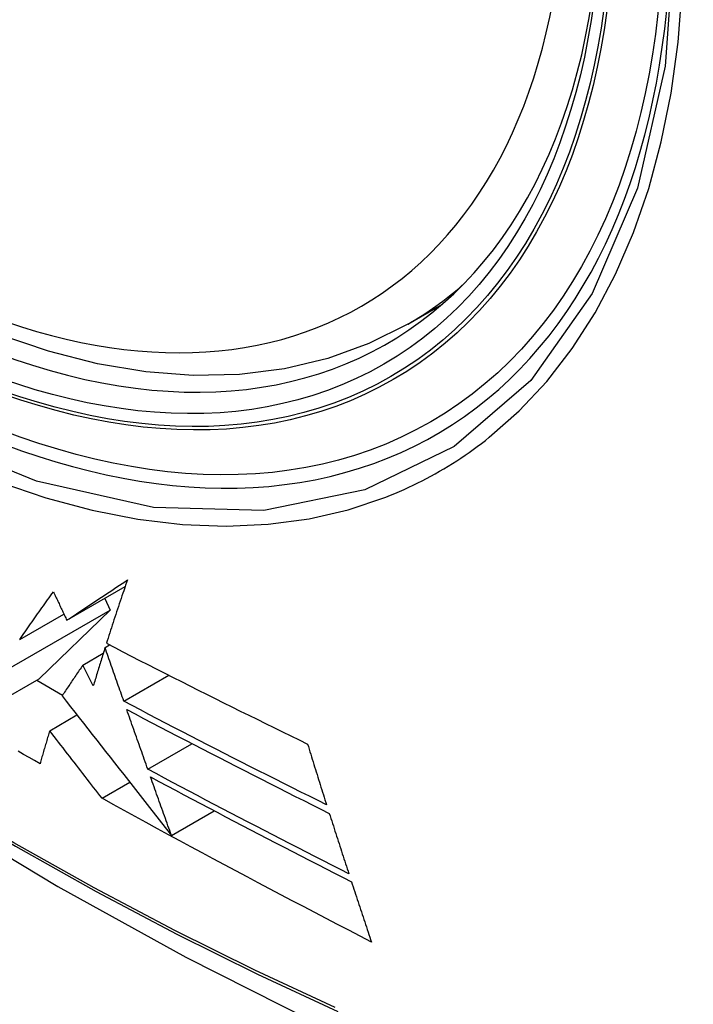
# Model space of a CAD drawing. Header units: inches. Extents: x 378.5 to 447.1, y 142.6 to 213.3.
# Tile 59 of 112: x 379.386 to 379.591, y 190.664 to 190.963. Entities that reach past the tile are written whole.
import ezdxf

# ---------------------------------------------------------------- set-up
doc = ezdxf.new("R2010")
doc.units = ezdxf.units.IN
doc.header["$MEASUREMENT"] = 0
doc.layers.add('Visible Edges(ANSI)', color=7, linetype='Continuous', lineweight=25)
doc.layers.add('Visible Tangent Edges(ANSI)', color=7, linetype='Continuous', lineweight=25)

msp = doc.modelspace()

# ---------------------------------------------------------------- linework, layer by layer
at = {"layer": 'Visible Edges(ANSI)'}
for p, q in [((379.5042, 190.87047), (379.51448, 190.8764)), ((379.40038, 190.78035), (379.41816, 190.79061)), ((379.41194, 190.78702), (379.41354, 190.78343)), ((379.38173, 190.76506), (379.41354, 190.78343)), ((379.38605, 190.7745), (379.39949, 190.78226)), ((379.41354, 190.78343), (379.39197, 190.76254)), ((379.41202, 190.77203), (379.41342, 190.77284)), ((379.40524, 190.7667), (379.41148, 190.7703)), ((379.40846, 190.76039), (379.40524, 190.7667)), ((379.37011, 190.74992), (379.39197, 190.76254)), ((379.41773, 190.75574), (379.4314, 190.76363)), ((379.39123, 190.76211), (379.3991, 190.75757)), ((379.39518, 190.74675), (379.40349, 190.75155)), ((379.42504, 190.73505), (379.43847, 190.74281)), ((379.41111, 190.72619), (379.41955, 190.73107)), ((379.43222, 190.71491), (379.44521, 190.72241))]:
    msp.add_line(p, q, dxfattribs=at)
at = {"layer": 'Visible Edges(ANSI)', "flags": 128}
for points in [[(379.5042, 190.87047), (379.49233, 190.86453), (379.47977, 190.85998), (379.46661, 190.85685), (379.45293, 190.85513), (379.43884, 190.85484), (379.42441, 190.85593), (379.4097, 190.85839), (379.39478, 190.86217), (379.37972, 190.86725), (379.36456, 190.87359), (379.34939, 190.88116), (379.33424, 190.8899), (379.31918, 190.89978), (379.30428, 190.91075), (379.28959, 190.92276), (379.27518, 190.93574), (379.2611, 190.94965), (379.24741, 190.96441)], [(379.09814, 190.9307), (379.13394, 190.89654), (379.17031, 190.86378), (379.20719, 190.83246), (379.24454, 190.80264), (379.2823, 190.77438), (379.32043, 190.74772), (379.35889, 190.72272), (379.39763, 190.69941), (379.4366, 190.67786), (379.47576, 190.6581), (379.51507, 190.6402), (379.55449, 190.62419), (379.59396, 190.61012), (379.63346, 190.59806), (379.67292, 190.58804), (379.7123, 190.58014)], [(379.40038, 190.78035), (379.40112, 190.78084), (379.40186, 190.78133), (379.4026, 190.78183), (379.40335, 190.78232), (379.40409, 190.78282), (379.40484, 190.78332), (379.40559, 190.78382), (379.40635, 190.78433), (379.40711, 190.78483), (379.40787, 190.78534), (379.40864, 190.78584), (379.4094, 190.78635), (379.41017, 190.78687), (379.41095, 190.78738), (379.41173, 190.7879), (379.41251, 190.78841), (379.41329, 190.78893), (379.41407, 190.78945), (379.41486, 190.78998), (379.41566, 190.7905), (379.41645, 190.79103), (379.41725, 190.79156), (379.41806, 190.79209), (379.41886, 190.79262)], [(379.41886, 190.79262), (379.41858, 190.79181), (379.41829, 190.79099), (379.41801, 190.79018), (379.41773, 190.78936), (379.41745, 190.78855), (379.41717, 190.78774), (379.41689, 190.78693), (379.41661, 190.78612), (379.41634, 190.78531), (379.41607, 190.7845), (379.4158, 190.7837), (379.41553, 190.78289), (379.41526, 190.78209), (379.415, 190.78129), (379.41474, 190.78049), (379.41447, 190.77969), (379.41421, 190.77889), (379.41396, 190.77809), (379.4137, 190.7773), (379.41344, 190.77651), (379.41319, 190.77571), (379.41294, 190.77493), (379.41269, 190.77414), (379.41244, 190.77335)], [(379.38605, 190.7745), (379.38647, 190.77509), (379.38688, 190.77568), (379.38729, 190.77628), (379.38771, 190.77687), (379.38812, 190.77747), (379.38854, 190.77807), (379.38896, 190.77867), (379.38939, 190.77927), (379.38981, 190.77987), (379.39023, 190.78047), (379.39066, 190.78108), (379.39109, 190.78168), (379.39152, 190.78229), (379.39195, 190.7829), (379.39238, 190.78351), (379.39281, 190.78412), (379.39325, 190.78473), (379.39368, 190.78534), (379.39412, 190.78595), (379.39456, 190.78656), (379.395, 190.78718), (379.39544, 190.78779), (379.39588, 190.7884), (379.39632, 190.78902)], [(379.39632, 190.78902), (379.39649, 190.78866), (379.39666, 190.7883), (379.39683, 190.78794), (379.397, 190.78757), (379.39717, 190.78721), (379.39734, 190.78685), (379.39751, 190.78649), (379.39768, 190.78613), (379.39785, 190.78577), (379.39802, 190.78541), (379.39818, 190.78504), (379.39835, 190.78468), (379.39852, 190.78432), (379.39869, 190.78396), (379.39886, 190.7836), (379.39903, 190.78324), (379.3992, 190.78288), (379.39937, 190.78252), (379.39954, 190.78215), (379.39971, 190.78179), (379.39988, 190.78143), (379.40005, 190.78107), (379.40022, 190.78071), (379.40038, 190.78035)], [(379.41202, 190.77203), (379.41187, 190.77154), (379.41172, 190.77105), (379.41156, 190.77057), (379.41141, 190.77008), (379.41126, 190.76959), (379.41111, 190.7691), (379.41096, 190.76862), (379.41081, 190.76813), (379.41066, 190.76764), (379.41051, 190.76716), (379.41036, 190.76667), (379.41021, 190.76618), (379.41006, 190.7657), (379.40991, 190.76521), (379.40976, 190.76473), (379.40962, 190.76424), (379.40947, 190.76376), (379.40932, 190.76328), (379.40918, 190.76279), (379.40903, 190.76231), (379.40889, 190.76183), (379.40874, 190.76135), (379.4086, 190.76087), (379.40846, 190.76039)], [(379.41773, 190.75574), (379.41749, 190.75641), (379.41725, 190.75709), (379.41701, 190.75777), (379.41678, 190.75844), (379.41654, 190.75912), (379.4163, 190.7598), (379.41606, 190.76048), (379.41582, 190.76116), (379.41558, 190.76184), (379.41535, 190.76252), (379.41511, 190.7632), (379.41487, 190.76388), (379.41463, 190.76456), (379.41439, 190.76523), (379.41416, 190.76591), (379.41392, 190.76659), (379.41368, 190.76727), (379.41344, 190.76795), (379.41321, 190.76863), (379.41297, 190.76931), (379.41273, 190.76999), (379.4125, 190.77067), (379.41226, 190.77135), (379.41202, 190.77203)], [(379.41244, 190.77335), (379.41496, 190.77205), (379.41748, 190.77074), (379.42001, 190.76944), (379.42255, 190.76814), (379.42509, 190.76685), (379.42763, 190.76555), (379.43017, 190.76426), (379.43272, 190.76297), (379.43527, 190.76168), (379.43782, 190.7604), (379.44038, 190.75911), (379.44293, 190.75783), (379.44549, 190.75656), (379.44805, 190.75528), (379.45061, 190.75401), (379.45317, 190.75274), (379.45573, 190.75148), (379.45829, 190.75022), (379.46085, 190.74896), (379.46341, 190.7477), (379.46597, 190.74644), (379.46853, 190.74519), (379.47109, 190.74395), (379.47364, 190.7427)], [(379.40524, 190.7667), (379.40497, 190.76631), (379.40471, 190.76592), (379.40444, 190.76552), (379.40417, 190.76513), (379.40391, 190.76474), (379.40364, 190.76435), (379.40338, 190.76395), (379.40311, 190.76356), (379.40285, 190.76317), (379.40259, 190.76278), (379.40233, 190.76239), (379.40206, 190.762), (379.4018, 190.76161), (379.40154, 190.76122), (379.40128, 190.76083), (379.40102, 190.76044), (379.40076, 190.76006), (379.4005, 190.75967), (379.40024, 190.75928), (379.39998, 190.75889), (379.39972, 190.75851), (379.39947, 190.75812), (379.39921, 190.75773), (379.39895, 190.75735)], [(379.39895, 190.75735), (379.40024, 190.7557), (379.40154, 190.75405), (379.40284, 190.75238), (379.40416, 190.75071), (379.40548, 190.74902), (379.4068, 190.74733), (379.40814, 190.74562), (379.40948, 190.74391), (379.41084, 190.74218), (379.4122, 190.74045), (379.41357, 190.7387), (379.41495, 190.73694), (379.41633, 190.73518), (379.41773, 190.73339), (379.41913, 190.7316), (379.42055, 190.7298), (379.42197, 190.72798), (379.42341, 190.72615), (379.42485, 190.72431), (379.4263, 190.72246), (379.42776, 190.72059), (379.42924, 190.71871), (379.43072, 190.71682), (379.43222, 190.71491)], [(379.47944, 190.72421), (379.47683, 190.7255), (379.47423, 190.7268), (379.47163, 190.7281), (379.46904, 190.72939), (379.46645, 190.73069), (379.46386, 190.732), (379.46127, 190.7333), (379.45869, 190.7346), (379.45611, 190.73591), (379.45353, 190.73722), (379.45095, 190.73853), (379.44838, 190.73984), (379.44581, 190.74115), (379.44324, 190.74246), (379.44068, 190.74378), (379.43812, 190.7451), (379.43556, 190.74642), (379.433, 190.74775), (379.43045, 190.74907), (379.4279, 190.7504), (379.42535, 190.75173), (379.42281, 190.75306), (379.42027, 190.7544), (379.41773, 190.75574)], [(379.42504, 190.73505), (379.42477, 190.73581), (379.4245, 190.73656), (379.42424, 190.73731), (379.42397, 190.73807), (379.4237, 190.73882), (379.42343, 190.73958), (379.42317, 190.74033), (379.4229, 190.74109), (379.42263, 190.74185), (379.42236, 190.7426), (379.4221, 190.74336), (379.42183, 190.74411), (379.42156, 190.74487), (379.42129, 190.74563), (379.42103, 190.74638), (379.42076, 190.74714), (379.42049, 190.7479), (379.42022, 190.74865), (379.41996, 190.74941), (379.41969, 190.75017), (379.41942, 190.75092), (379.41916, 190.75168), (379.41889, 190.75244), (379.41862, 190.75319)], [(379.41862, 190.75319), (379.42116, 190.75185), (379.42371, 190.75051), (379.42626, 190.74917), (379.42881, 190.74784), (379.43136, 190.74651), (379.43391, 190.74517), (379.43647, 190.74385), (379.43903, 190.74252), (379.4416, 190.7412), (379.44416, 190.73988), (379.44673, 190.73856), (379.4493, 190.73724), (379.45187, 190.73593), (379.45445, 190.73462), (379.45702, 190.73331), (379.4596, 190.732), (379.46218, 190.73069), (379.46476, 190.72939), (379.46734, 190.72809), (379.46992, 190.72679), (379.47251, 190.7255), (379.47509, 190.7242), (379.47767, 190.72291), (379.48026, 190.72162)], [(379.39518, 190.74675), (379.39506, 190.74633), (379.39493, 190.74592), (379.39481, 190.7455), (379.39468, 190.74508), (379.39456, 190.74466), (379.39444, 190.74424), (379.39431, 190.74382), (379.39419, 190.7434), (379.39407, 190.74299), (379.39394, 190.74257), (379.39382, 190.74215), (379.3937, 190.74173), (379.39358, 190.74131), (379.39345, 190.7409), (379.39333, 190.74048), (379.39321, 190.74006), (379.39309, 190.73964), (379.39297, 190.73923), (379.39284, 190.73881), (379.39272, 190.7384), (379.3926, 190.73798), (379.39248, 190.73756), (379.39236, 190.73715), (379.39224, 190.73673)], [(379.41111, 190.72619), (379.41048, 190.727), (379.40984, 190.72782), (379.40921, 190.72865), (379.40856, 190.72948), (379.40792, 190.73031), (379.40726, 190.73115), (379.40661, 190.732), (379.40595, 190.73285), (379.40529, 190.7337), (379.40462, 190.73456), (379.40396, 190.73542), (379.40329, 190.73628), (379.40262, 190.73715), (379.40194, 190.73802), (379.40127, 190.73889), (379.40059, 190.73976), (379.39992, 190.74064), (379.39924, 190.74151), (379.39856, 190.74238), (379.39788, 190.74326), (379.39721, 190.74413), (379.39653, 190.74501), (379.39585, 190.74588), (379.39518, 190.74675)], [(379.47364, 190.7427), (379.47388, 190.74193), (379.47412, 190.74116), (379.47436, 190.74038), (379.4746, 190.73961), (379.47484, 190.73884), (379.47508, 190.73807), (379.47532, 190.73729), (379.47556, 190.73652), (379.4758, 190.73575), (379.47604, 190.73498), (379.47628, 190.73421), (379.47652, 190.73344), (379.47676, 190.73266), (379.47701, 190.73189), (379.47725, 190.73112), (379.47749, 190.73035), (379.47773, 190.72958), (379.47798, 190.72881), (379.47822, 190.72805), (379.47846, 190.72728), (379.47871, 190.72651), (379.47895, 190.72574), (379.47919, 190.72497), (379.47944, 190.72421)], [(379.39224, 190.73673), (379.39058, 190.73767), (379.38892, 190.73861), (379.38726, 190.73955), (379.3856, 190.74049)], [(379.48621, 190.70322), (379.48363, 190.70453), (379.48105, 190.70584), (379.47848, 190.70715), (379.4759, 190.70847), (379.47333, 190.70978), (379.47076, 190.7111), (379.4682, 190.71242), (379.46564, 190.71374), (379.46308, 190.71506), (379.46052, 190.71638), (379.45797, 190.7177), (379.45542, 190.71903), (379.45287, 190.72035), (379.45033, 190.72168), (379.44779, 190.72301), (379.44525, 190.72434), (379.44271, 190.72567), (379.44018, 190.72701), (379.43765, 190.72834), (379.43512, 190.72968), (379.4326, 190.73102), (379.43008, 190.73236), (379.42756, 190.73371), (379.42504, 190.73505)], [(379.42588, 190.73268), (379.4284, 190.73133), (379.43093, 190.72998), (379.43345, 190.72864), (379.43598, 190.72729), (379.43852, 190.72595), (379.44105, 190.72461), (379.44358, 190.72327), (379.44612, 190.72193), (379.44866, 190.7206), (379.4512, 190.71927), (379.45375, 190.71794), (379.45629, 190.71661), (379.45884, 190.71528), (379.46139, 190.71396), (379.46394, 190.71264), (379.4665, 190.71132), (379.46905, 190.71), (379.47161, 190.70868), (379.47417, 190.70737), (379.47673, 190.70605), (379.4793, 190.70474), (379.48186, 190.70343), (379.48443, 190.70212), (379.487, 190.70081)], [(379.43222, 190.71491), (379.43195, 190.71565), (379.43169, 190.71639), (379.43142, 190.71713), (379.43116, 190.71787), (379.4309, 190.71861), (379.43063, 190.71935), (379.43037, 190.72009), (379.4301, 190.72083), (379.42984, 190.72157), (379.42957, 190.72231), (379.42931, 190.72305), (379.42905, 190.72379), (379.42878, 190.72453), (379.42852, 190.72527), (379.42825, 190.72601), (379.42799, 190.72676), (379.42773, 190.7275), (379.42746, 190.72824), (379.4272, 190.72898), (379.42693, 190.72972), (379.42667, 190.73046), (379.42641, 190.7312), (379.42614, 190.73194), (379.42588, 190.73268)], [(379.49307, 190.68248), (379.48961, 190.68426), (379.48616, 190.68606), (379.48271, 190.68785), (379.47926, 190.68965), (379.47581, 190.69144), (379.47237, 190.69324), (379.46893, 190.69505), (379.4655, 190.69685), (379.46207, 190.69866), (379.45864, 190.70048), (379.45522, 190.70229), (379.4518, 190.70411), (379.44839, 190.70593), (379.44497, 190.70776), (379.44156, 190.70959), (379.43816, 190.71142), (379.43476, 190.71326), (379.43136, 190.7151), (379.42797, 190.71694), (379.42458, 190.71879), (379.42121, 190.72064), (379.41783, 190.72248), (379.41447, 190.72434), (379.41111, 190.72619)], [(379.48026, 190.72162), (379.48051, 190.72085), (379.48075, 190.72008), (379.481, 190.71931), (379.48124, 190.71855), (379.48149, 190.71778), (379.48174, 190.71701), (379.48198, 190.71624), (379.48223, 190.71547), (379.48248, 190.71471), (379.48273, 190.71394), (379.48297, 190.71317), (379.48322, 190.7124), (379.48347, 190.71164), (379.48372, 190.71087), (379.48397, 190.7101), (379.48422, 190.70934), (379.48447, 190.70857), (379.48471, 190.7078), (379.48496, 190.70704), (379.48521, 190.70627), (379.48546, 190.70551), (379.48571, 190.70474), (379.48596, 190.70398), (379.48621, 190.70322)], [(379.487, 190.70081), (379.48725, 190.70005), (379.4875, 190.69928), (379.48775, 190.69852), (379.488, 190.69775), (379.48826, 190.69699), (379.48851, 190.69622), (379.48876, 190.69546), (379.48901, 190.69469), (379.48927, 190.69393), (379.48952, 190.69316), (379.48977, 190.6924), (379.49002, 190.69163), (379.49028, 190.69087), (379.49053, 190.6901), (379.49078, 190.68934), (379.49104, 190.68858), (379.49129, 190.68781), (379.49155, 190.68705), (379.4918, 190.68629), (379.49205, 190.68552), (379.49231, 190.68476), (379.49256, 190.684), (379.49282, 190.68324), (379.49307, 190.68248)]]:
    msp.add_lwpolyline(points, dxfattribs=at)
at = {"layer": 'Visible Edges(ANSI)'}
msp.add_ellipse((379.3404, 191.13731), major_axis=(0.15748, -0.27276), ratio=0.57735, start_param=2.363977, end_param=7.060801, dxfattribs=at)
msp.add_ellipse((379.33692, 191.1353), major_axis=(0.15994, -0.27703), ratio=0.57735, dxfattribs=at)
at = {"layer": 'Visible Tangent Edges(ANSI)', "flags": 128}
for points in [[(379.58536, 190.99009), (379.58244, 190.94889), (379.57403, 190.91184), (379.56027, 190.87973), (379.54153, 190.85331), (379.51829, 190.83324), (379.49106, 190.81999), (379.46035, 190.81375), (379.42677, 190.81466), (379.39118, 190.8227), (379.35432, 190.83769), (379.31702, 190.85932), (379.28023, 190.88704), (379.24459, 190.92034), (379.21101, 190.95842), (379.1803, 191.00033)], [(379.52894, 190.83601), (379.53802, 190.84403), (379.54643, 190.85304), (379.55415, 190.863), (379.56113, 190.87389), (379.56737, 190.88566), (379.57282, 190.89828), (379.57746, 190.9117), (379.58127, 190.92586), (379.58425, 190.94072), (379.58638, 190.95623), (379.58767, 190.97236)], [(379.19721, 190.97106), (379.20968, 190.95501), (379.22259, 190.93955), (379.23589, 190.92472), (379.24956, 190.91059), (379.26351, 190.89722), (379.27769, 190.88467), (379.29205, 190.87297), (379.30654, 190.86216), (379.32115, 190.85226), (379.33581, 190.8433), (379.3505, 190.83532), (379.36512, 190.82836), (379.37963, 190.82245), (379.39397, 190.81759), (379.4081, 190.81381), (379.42198, 190.8111), (379.43557, 190.80948), (379.44883, 190.80896), (379.4617, 190.80955), (379.4741, 190.81122), (379.48602, 190.81398), (379.49742, 190.81781)], [(379.48203, 190.6626), (379.45765, 190.67388), (379.43321, 190.68599), (379.40873, 190.69891), (379.38424, 190.71263), (379.35975, 190.72715), (379.33525, 190.74247), (379.31074, 190.7586), (379.28626, 190.77551), (379.26183, 190.79319), (379.23749, 190.81162), (379.21327, 190.83077), (379.1892, 190.85062), (379.1653, 190.87114), (379.1416, 190.89231), (379.11814, 190.91409), (379.09493, 190.93648)], [(379.09475, 190.93568), (379.11802, 190.91328), (379.14156, 190.89147), (379.16532, 190.87028), (379.18928, 190.84974), (379.21341, 190.82988), (379.23769, 190.81071), (379.26208, 190.79227), (379.28656, 190.77458), (379.3111, 190.75764), (379.33566, 190.7415), (379.36022, 190.72615), (379.38478, 190.71159), (379.40932, 190.69783), (379.43387, 190.68487), (379.45838, 190.67271), (379.48284, 190.66138)], [(379.49742, 190.81781), (379.49883, 190.81837), (379.50024, 190.81895), (379.50164, 190.81955), (379.50303, 190.82017), (379.50441, 190.8208), (379.50579, 190.82145), (379.50715, 190.82212), (379.50851, 190.8228), (379.50986, 190.8235), (379.51119, 190.82422), (379.51252, 190.82495), (379.51384, 190.8257), (379.51515, 190.82647), (379.51646, 190.82725), (379.51775, 190.82806), (379.51903, 190.82887), (379.5203, 190.82971), (379.52157, 190.83056), (379.52282, 190.83143), (379.52407, 190.83231), (379.5253, 190.83321), (379.52652, 190.83413), (379.52774, 190.83506), (379.52894, 190.83601)]]:
    msp.add_lwpolyline(points, dxfattribs=at)
at = {"layer": 'Visible Tangent Edges(ANSI)'}
for centre, major_axis, start_param, end_param in [((379.33941, 191.13673), (-0.17318, 0.29996), 5.05527, 10.652693), ((379.33936, 191.1367), (0.15059, -0.26083), 4.097754, 6.89782), ((379.34771, 191.14153), (0.1565, -0.27106), 0, 0.111997)]:
    msp.add_ellipse(centre, major_axis=major_axis, ratio=0.57735, start_param=start_param, end_param=end_param, dxfattribs=at)
for centre, major_axis in [((379.34, 191.13708), (-0.17111, 0.29637)), ((379.33702, 191.13536), (0.1627, -0.2818)), ((379.33692, 191.1353), (-0.1621, 0.28076))]:
    msp.add_ellipse(centre, major_axis=major_axis, ratio=0.57735, dxfattribs=at)

doc.saveas('drawing.dxf')
